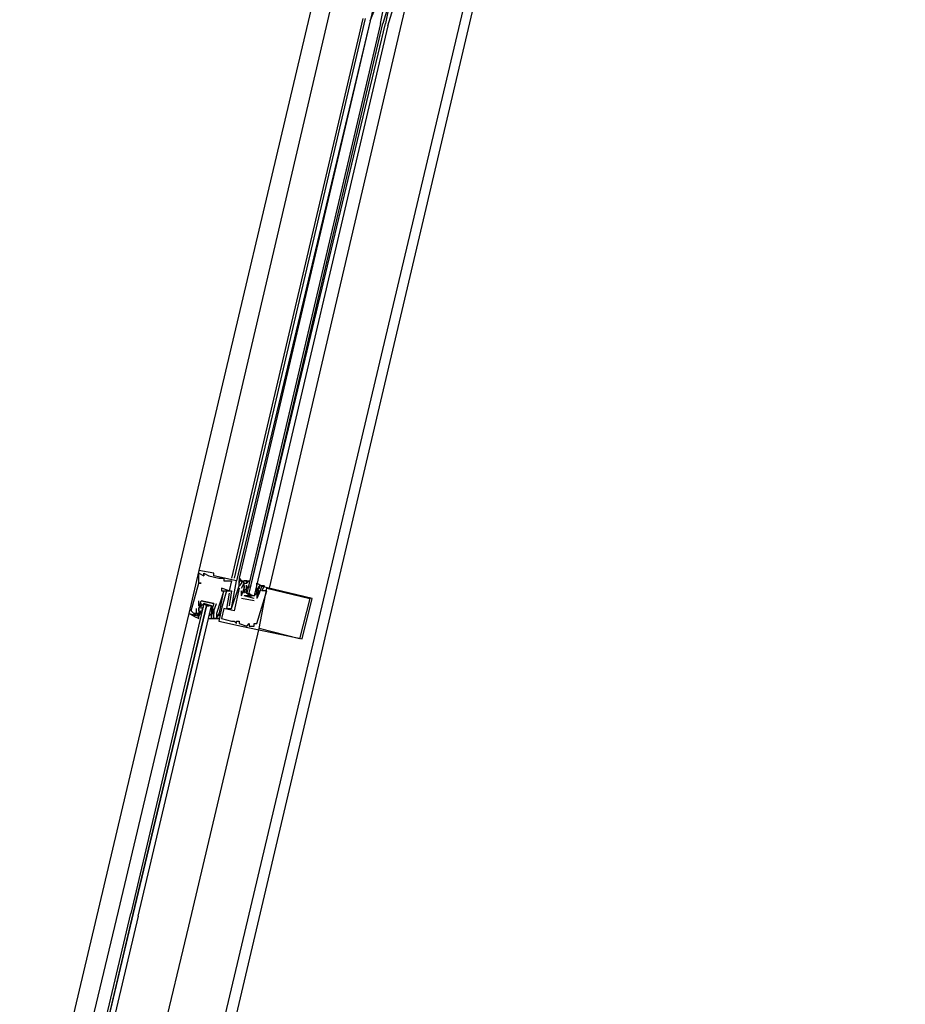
# Model space of a CAD drawing. Header units: feet. Extents: x -79 to 198, y -22 to 181.
# Tile 125 of 164: x 117.56 to 122.24, y 77.9 to 83.1. Entities that reach past the tile are written whole.
import ezdxf

# ---------------------------------------------------------------- set-up
doc = ezdxf.new("R2010")
doc.units = ezdxf.units.FT
doc.layers.add('A-LINEA', color=7, linetype='CONTINUOUS')

msp = doc.modelspace()

# ---------------------------------------------------------------- linework, layer by layer
at = {"layer": 'A-LINEA'}
for p, q in [((117.56, 76.6311), (119.2, 83.5778)), ((119.5733, 83.0578), (119.6667, 83.4578)), ((118.32, 76.4578), (119.96, 83.3911)), ((119.2, 83.1511), (118.5067, 80.1911)), ((119.3733, 83.1111), (118.68, 80.1511)), ((119.3867, 83.1111), (118.6933, 80.1511)), ((119.4133, 83.0978), (118.7067, 80.1378)), ((119.4133, 83.0978), (118.72, 80.1511)), ((118.88, 80.0978), (119.5733, 83.0578)), ((118.5067, 80.1911), (118.5067, 80.1911)), ((118.5067, 80.1778), (118.5067, 80.1778)), ((118.5333, 80.1778), (118.5333, 80.1778)), ((118.5333, 80.1778), (118.5333, 80.1778)), ((118.5333, 80.1644), (118.5333, 80.1644)), ((118.5333, 80.1644), (118.5333, 80.1644)), ((118.56, 80.1644), (118.56, 80.1644)), ((118.5867, 80.1778), (118.5867, 80.1778)), ((118.5867, 80.1644), (118.5867, 80.1644)), ((118.6133, 80.1511), (118.6133, 80.1511)), ((118.64, 80.1511), (118.64, 80.1511)), ((118.64, 80.1378), (118.64, 80.1378)), ((118.68, 80.1378), (118.68, 80.1378)), ((118.7067, 80.1378), (118.7067, 80.1378)), ((118.72, 80.1511), (118.72, 80.1378)), ((118.72, 80.1511), (118.72, 80.1378)), ((118.72, 80.1511), (118.72, 80.1378)), ((118.72, 80.1378), (118.72, 80.1378)), ((118.72, 80.1378), (118.72, 80.1378)), ((118.7333, 80.1378), (118.7333, 80.1378)), ((118.76, 80.1378), (118.76, 80.1378)), ((118.5067, 80.1244), (118.5067, 80.1244)), ((118.5067, 80.1244), (118.5067, 80.1244)), ((118.52, 80.1244), (118.52, 80.1244)), ((118.6267, 80.0978), (118.6267, 80.0978)), ((118.6267, 80.0844), (118.6267, 80.0844)), ((118.64, 80.0844), (118.64, 80.0844)), ((118.64, 80.0844), (118.64, 80.0844)), ((118.6533, 80.0844), (118.6533, 80.0844)), ((118.6667, 80.0844), (118.6667, 80.0844)), ((118.68, 80.0844), (118.68, 80.0844)), ((118.72, 80.1244), (118.72, 80.1244)), ((118.72, 80.1244), (118.72, 80.1244)), ((118.72, 80.1111), (118.72, 80.1111)), ((118.72, 80.1111), (118.72, 80.1111)), ((118.72, 80.0978), (118.72, 80.0978)), ((118.7333, 80.1244), (118.7333, 80.1244)), ((118.7333, 80.0978), (118.7333, 80.0978)), ((118.7333, 80.0578), (118.7333, 80.0844)), ((118.7333, 80.0844), (118.7333, 80.0844)), ((118.7467, 80.1244), (118.7467, 80.1244)), ((118.7467, 80.1111), (118.7467, 80.1111)), ((118.7467, 80.1111), (118.7467, 80.1111)), ((118.7467, 80.0978), (118.7467, 80.0978)), ((118.7467, 80.0978), (118.7467, 80.0978)), ((118.7467, 80.0978), (118.7467, 80.0978)), ((118.7591, 80.0822), (118.7586, 80.1026)), ((118.7599, 80.0747), (118.7588, 80.0865)), ((118.7592, 80.096), (118.7589, 80.1143)), ((118.76, 80.1244), (118.76, 80.1244)), ((118.76, 80.1111), (118.76, 80.1111)), ((118.76, 80.1111), (118.76, 80.0978)), ((118.76, 80.0844), (118.76, 80.0844)), ((118.7732, 80.1013), (118.7722, 80.1132)), ((118.8133, 80.0978), (118.8133, 80.0978)), ((118.8133, 80.0844), (118.8133, 80.0978)), ((118.8133, 80.0978), (118.8133, 80.0978)), ((118.8133, 80.0844), (118.8133, 80.0444)), ((118.8133, 80.0844), (118.8133, 80.0844)), ((118.8133, 80.0844), (118.8133, 80.0844)), ((118.8247, 80.0816), (118.815, 80.0636)), ((118.8236, 80.107), (118.8152, 80.0908)), ((118.8218, 80.1), (118.8156, 80.0898)), ((118.8267, 80.1111), (118.8267, 80.1111)), ((118.8267, 80.0978), (118.8267, 80.0978)), ((118.8267, 80.0844), (118.8267, 80.0844)), ((118.8267, 80.0844), (118.8267, 80.0844)), ((118.84, 80.1111), (118.84, 80.1111)), ((118.84, 80.0844), (118.84, 80.0844)), ((118.8533, 80.1111), (118.8533, 80.1111)), ((118.8667, 80.0978), (118.8667, 80.0978)), ((118.8667, 80.0844), (118.8667, 80.0844)), ((118.5067, 80.0044), (118.5067, 80.0311)), ((118.5067, 80.0311), (118.5067, 80.0311)), ((118.52, 80.0311), (118.52, 80.0311)), ((118.52, 80.0311), (118.52, 80.0311)), ((118.6667, 80.0711), (118.6667, 80.0711)), ((118.7333, 80.0578), (118.7333, 80.0578)), ((118.7333, 80.0578), (118.7333, 80.0578)), ((118.8, 80.0311), (118.7333, 80.0444)), ((118.7333, 80.0444), (118.7333, 80.0444)), ((118.7467, 80.0578), (118.7467, 80.0578)), ((118.8, 80.0444), (118.7467, 80.0578)), ((118.7467, 80.0578), (118.7467, 80.0578)), ((118.76, 80.0711), (118.76, 80.0711)), ((118.7733, 80.0578), (118.7867, 80.0578)), ((118.8, 80.0711), (118.8, 80.0711)), ((118.8, 80.0444), (118.8, 80.0444)), ((118.8, 80.0444), (118.8, 80.0444)), ((118.8, 80.0311), (118.8, 80.0311)), ((118.8133, 80.0444), (118.8133, 80.0444)), ((118.8133, 80.0444), (118.8133, 80.0444)), ((118.8218, 80.0733), (118.8156, 80.0632)), ((118.8267, 80.0711), (118.8267, 80.0711)), ((118.8267, 80.0711), (118.8267, 80.0711)), ((119.0933, 80.0444), (119.0933, 80.0444)), ((119.1067, 80.0444), (119.1067, 80.0444)), ((118.4667, 79.9778), (118.4667, 79.9778)), ((118.4933, 79.9911), (118.4933, 79.9911)), ((118.5067, 80.0044), (118.5067, 80.0044)), ((118.5067, 79.9911), (118.5067, 79.9911)), ((118.5067, 79.9911), (118.5067, 79.9911)), ((118.5067, 79.9911), (118.5067, 79.9911)), ((118.5067, 79.9778), (118.5067, 79.9778)), ((118.5067, 79.9778), (118.5067, 79.9778)), ((118.5067, 79.9644), (118.52, 79.9778)), ((118.52, 80.0044), (118.52, 80.0044)), ((118.52, 79.9778), (118.52, 79.9778)), ((118.522, 79.9806), (118.5316, 79.9986)), ((118.5249, 79.9889), (118.5311, 79.9991)), ((118.5467, 80.0044), (118.56, 80.0044)), ((118.5733, 79.9911), (118.5733, 79.9911)), ((118.5733, 79.9778), (118.5733, 79.9778)), ((118.5735, 79.9876), (118.5745, 79.9757)), ((118.5742, 79.98), (118.5748, 79.9596)), ((118.5867, 80.0178), (118.5867, 80.0178)), ((118.5867, 80.0178), (118.5867, 80.0178)), ((118.5867, 79.9778), (118.5867, 79.9778)), ((118.5867, 79.9778), (118.5867, 79.9778)), ((118.6, 80.0178), (118.6, 80.0178)), ((118.6267, 79.9911), (118.6267, 79.9911)), ((118.64, 79.9911), (118.64, 79.9911)), ((118.6533, 79.9911), (118.6533, 79.9911)), ((118.6667, 80.0044), (118.6667, 80.0044)), ((118.6667, 79.9911), (118.6667, 79.9911)), ((118.68, 79.9911), (118.68, 79.9911)), ((118.68, 79.9911), (118.68, 79.9911)), ((118.6933, 79.9778), (118.6933, 79.9778)), ((118.4533, 79.9644), (118.4533, 79.9644)), ((118.48, 79.9644), (118.48, 79.9644)), ((118.4933, 79.9644), (118.4933, 79.9644)), ((118.5067, 79.9644), (118.5067, 79.9644)), ((118.5067, 79.9644), (118.5067, 79.9644)), ((118.5067, 79.9511), (118.5067, 79.9511)), ((118.5097, 79.9552), (118.5182, 79.9715)), ((118.5115, 79.9622), (118.5177, 79.9724)), ((118.5733, 79.9644), (118.56, 79.9511)), ((118.56, 79.9644), (118.56, 79.9644)), ((118.56, 79.9511), (118.56, 79.9511)), ((118.5733, 79.9644), (118.5733, 79.9644)), ((118.5733, 79.9511), (118.5733, 79.9511)), ((118.5733, 79.9378), (118.5733, 79.9378)), ((118.5735, 79.9609), (118.5745, 79.949)), ((118.5741, 79.9662), (118.5744, 79.9479)), ((118.5867, 79.9644), (118.5867, 79.9644)), ((118.5867, 79.9378), (118.5867, 79.9378)), ((118.6, 79.9644), (118.6, 79.9644)), ((118.6, 79.9511), (118.6, 79.9511)), ((118.6, 79.9378), (118.6, 79.9378)), ((118.6, 79.9378), (118.6, 79.9378)), ((118.6133, 79.9644), (118.6133, 79.9644)), ((118.6133, 79.9644), (118.6133, 79.9644)), ((118.6133, 79.9511), (118.6133, 79.9511)), ((118.6133, 79.9378), (118.6133, 79.9378)), ((118.6133, 79.9244), (118.6133, 79.9244)), ((118.6267, 79.9378), (118.6267, 79.9378)), ((118.68, 79.9244), (118.68, 79.9244)), ((118.6933, 79.9244), (118.6933, 79.9244)), ((118.7067, 79.9244), (118.7067, 79.9244)), ((118.72, 79.9244), (118.72, 79.9244)), ((118.7067, 79.9111), (118.7067, 79.9111)), ((118.72, 79.9111), (118.72, 79.9111)), ((118.7333, 79.8978), (118.7333, 79.8978)), ((118.76, 79.8978), (118.76, 79.8978)), ((118.7733, 79.9111), (118.7733, 79.9111)), ((118.7733, 79.8978), (118.7733, 79.8978)), ((118.7867, 79.8978), (118.7867, 79.8978)), ((118.8, 79.9111), (118.8, 79.9111)), ((118.8, 79.8978), (118.8, 79.8978)), ((118.8133, 79.9111), (118.8133, 79.9111)), ((118.8267, 79.8844), (118.8267, 79.8844)), ((119.04, 79.8311), (119.04, 79.8311)), ((119.0533, 79.8311), (119.0533, 79.8311)), ((118.08, 78.3911), (117.6933, 76.7644))]:
    msp.add_line(p, q, dxfattribs=at)
for points in [[(137.56, 101.5111), (135.7467, 97.9511), (132.9467, 93.1644), (129.2133, 94.0444), (125.48, 94.9378), (124.7867, 91.9644), (124.4, 90.3378), (124.08, 90.4178), (123.04, 90.6578), (121.7867, 90.9511), (118.2, 75.6978), (129.9467, 72.9244)], [(119.4533, 83.2711), (119.4133, 83.0978), (119.44, 83.1644), (119.4533, 83.1644), (119.4533, 83.1644)], [(119.4667, 83.0844), (119.4933, 83.2178), (119.5067, 83.2178), (119.52, 83.2178), (119.48, 83.0844)], [(119.5067, 83.0711), (119.5467, 83.2044), (119.5333, 83.2178), (119.52, 83.2178), (119.4933, 83.0844)], [(119.4667, 83.0844), (118.76, 80.0711), (118.7733, 80.0578), (118.7733, 80.0711), (119.48, 83.0844)], [(119.5067, 83.0711), (118.8, 80.0578), (118.7867, 80.0578), (118.7733, 80.0711), (119.4933, 83.0844)], [(118.5067, 80.1911), (118.4533, 79.9644), (118.5067, 79.9511), (118.5067, 79.9644), (118.5067, 79.9644)], [(118.68, 79.9911), (118.7067, 80.1378), (118.5867, 80.1644), (118.5867, 80.1778), (118.5067, 80.1911)], [(118.5067, 80.1244), (118.5067, 80.1778), (118.5333, 80.1644), (118.5333, 80.1778), (118.5333, 80.1644), (118.5333, 80.1778), (118.56, 80.1644), (118.6133, 80.1511), (118.64, 80.1511), (118.64, 80.1378), (118.68, 80.1378), (118.6667, 80.0844), (118.6267, 80.0978), (118.6267, 80.0844), (118.64, 80.0844), (118.6, 79.9644)], [(118.6667, 80.0711), (118.6533, 79.9911), (118.68, 79.9911), (118.72, 80.1111), (118.72, 80.1244), (118.72, 80.1378), (118.72, 80.1244), (118.72, 80.1378), (118.76, 80.1378), (118.76, 80.1244), (118.76, 80.1244)], [(118.72, 80.1511), (118.7333, 80.1378), (118.7333, 80.1378)], [(118.72, 80.1511), (118.7333, 80.1378), (118.7333, 80.1378)], [(118.72, 80.1511), (118.7333, 80.1378), (118.7333, 80.1378)], [(118.7333, 80.0978), (118.7467, 80.1244), (118.7333, 80.1378), (118.7333, 80.1244), (118.72, 80.1111), (118.72, 80.1111)], [(118.7467, 80.0711), (118.7467, 80.0978), (118.7467, 80.1244), (118.76, 80.1244), (118.76, 80.1378), (118.7467, 80.1378), (118.7733, 80.1378), (118.76, 80.1244)], [(118.4933, 79.9911), (118.4933, 79.9644), (118.48, 79.9644), (118.4667, 79.9778), (118.5067, 80.1244), (118.52, 80.1244), (118.5067, 80.1244)], [(118.5733, 79.9378), (118.6133, 79.9378), (118.6, 79.9378), (118.6133, 79.9644), (118.6133, 79.9511), (118.64, 80.0844), (118.68, 80.0844), (118.6667, 80.0044)], [(118.6533, 80.0844), (118.6267, 79.9911), (118.6133, 79.9244), (118.7333, 79.8978), (119.0533, 79.8311), (119.1067, 80.0444), (118.8267, 80.1111)], [(118.72, 80.0978), (118.6933, 79.9778), (118.64, 79.9911), (118.6267, 79.9378), (118.68, 79.9244), (118.6933, 79.9244), (118.7067, 79.9111), (118.7067, 79.9244), (118.72, 79.9244), (118.72, 79.9111), (118.76, 79.8978), (118.7733, 79.9111), (118.7733, 79.8978), (118.7867, 79.8978), (118.8, 79.8978), (118.8, 79.9111), (118.8133, 79.9111), (118.8667, 80.0844), (118.84, 80.0844), (118.8533, 80.1111), (118.84, 80.1111), (118.8267, 80.0711), (118.8267, 80.0711), (118.8133, 80.0444)], [(118.7333, 80.0578), (118.7467, 80.0978), (118.7467, 80.1111), (118.7467, 80.0978), (118.7467, 80.1111)], [(118.8133, 80.1111), (118.8133, 80.1244), (118.84, 80.1111), (118.8267, 80.1111), (118.8267, 80.0978), (118.8133, 80.0844), (118.8267, 80.0844), (118.8133, 80.0844), (118.8133, 80.0711), (118.8, 80.0578), (118.7467, 80.0578)], [(118.76, 80.0978), (118.7467, 80.0844), (118.76, 80.0711), (118.8, 80.0578), (118.8133, 80.0711), (118.8133, 80.0844)], [(118.8267, 80.0978), (118.8133, 80.0844), (118.8267, 80.0844), (118.8267, 80.0711), (118.8267, 80.0844), (118.8133, 80.0844)], [(119.0933, 80.0444), (119.04, 79.8311), (118.8267, 79.8844), (118.8667, 80.0978), (119.0933, 80.0444)], [(118.5067, 79.9778), (118.5067, 79.9911), (118.5067, 79.9778), (118.5067, 79.9911), (118.52, 80.0311), (118.5867, 80.0178), (118.5733, 79.9778), (118.5867, 79.9778), (118.5867, 79.9644), (118.5733, 79.9644)], [(118.5867, 80.0178), (118.5867, 80.0178), (118.52, 80.0311), (118.52, 80.0311)], [(118.1867, 78.3644), (118.5733, 80.0044), (118.56, 80.0044), (118.5467, 80.0044), (118.16, 78.3778), (118.5467, 80.0044), (118.5333, 80.0178), (118.1467, 78.3778)], [(118.52, 80.0178), (118.5067, 79.9911), (118.5067, 79.9644), (118.4933, 79.9644), (118.5067, 79.9644), (118.5067, 79.9511), (118.4933, 79.9644), (118.48, 79.9511), (118.5067, 79.9378), (118.5067, 79.9511)], [(118.52, 79.9911), (118.52, 80.0044), (118.5333, 80.0178), (118.5733, 80.0044), (118.5733, 79.9911), (118.5733, 79.9778)], [(118.56, 79.9378), (118.5867, 79.9378), (118.5733, 79.9378), (118.5733, 79.9511), (118.5733, 79.9644), (118.5867, 79.9644), (118.5733, 79.9778), (118.5867, 79.9778), (118.5733, 80.0044), (118.5333, 80.0178)], [(118.6, 79.9644), (118.6, 79.9511), (118.6, 79.9378), (118.5867, 79.9378), (118.5867, 79.9778), (118.5867, 79.9778), (118.6, 80.0178)], [(118.48, 79.9644), (118.48, 79.9511), (118.4533, 79.9644), (118.08, 78.3911)], [(118.48, 79.9644), (118.48, 79.9511), (118.4533, 79.9644)], [(118.48, 79.9644), (118.48, 79.9511), (118.4533, 79.9644)], [(118.0267, 76.5244), (118.4533, 78.3111), (118.8267, 79.8844)], [(118.1867, 78.3644), (117.7867, 76.6711), (117.7733, 76.6711), (117.76, 76.6711), (118.16, 78.3778), (117.76, 76.6844), (117.76, 76.6711), (117.7467, 76.6844), (118.1467, 78.3778)]]:
    msp.add_lwpolyline(points, dxfattribs=at)

doc.saveas('drawing.dxf')
